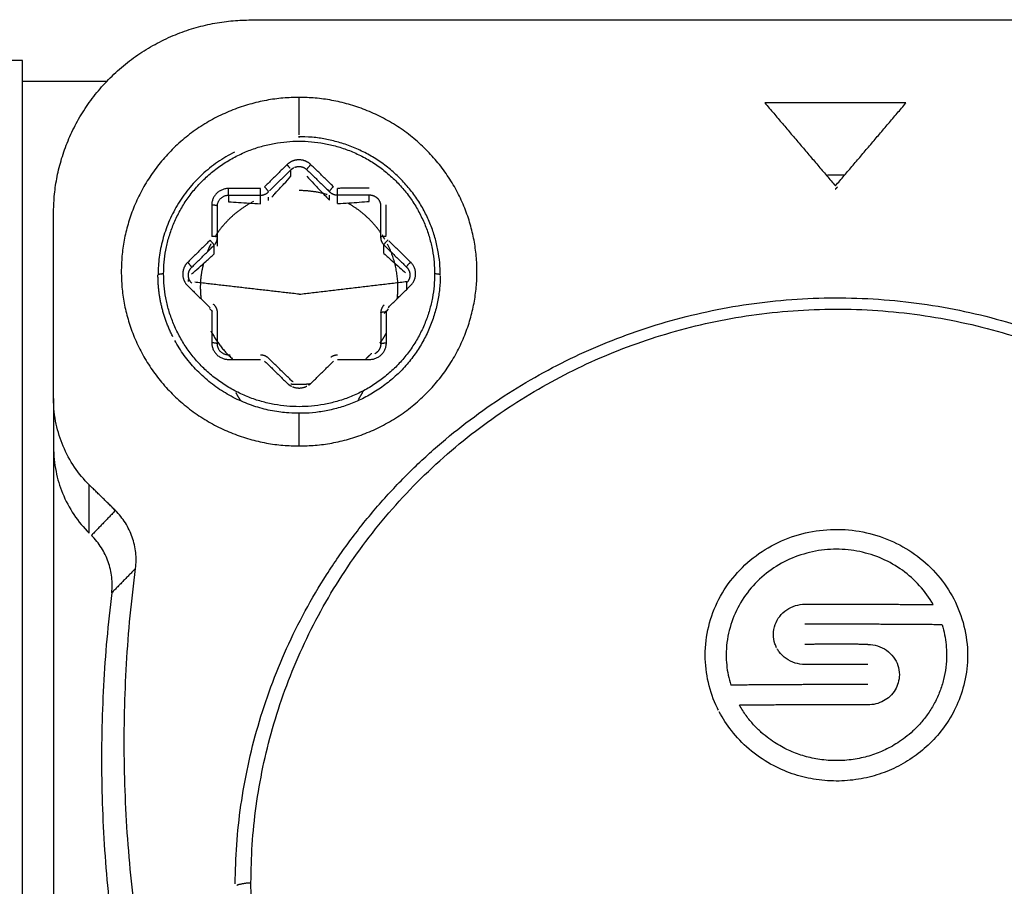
# Model space of a CAD drawing. Header units: millimetres. Extents: x 4946 to 6276, y -4769 to -3439.
# Tile 129 of 195: x 5825 to 5842, y -3751 to -3735. Entities that reach past the tile are written whole.
import ezdxf

# ---------------------------------------------------------------- set-up
doc = ezdxf.new("R2010")
doc.units = ezdxf.units.MM
doc.layers.add('ROXX_NEOmini_FIXTURE', color=7, linetype='Continuous', true_color=0x000000)
doc.dimstyles.get("Standard").update_dxf_attribs({"dimscale": 10, "dimtxt": 2.5, "dimasz": 3, "dimexe": 1, "dimexo": 0.5, "dimgap": 0.8, "dimtad": 1, "dimtoh": 1, "dimdec": 1, "dimzin": 1, "dimdsep": 46, "dimtxsty": 'Standard', "dimblk": 'OPEN90', "dimcen": 2.5, "dimadec": 1, "dimazin": 1, "dimtfac": 1, "dimtdec": 4, "dimtix": 1, "dimtofl": 0, "dimtmove": 1, "dimatfit": 3, "dimldrblk": 'OPEN90', "dimfxl": 1, "dimtolj": 1, "dimtzin": 1, "dimarcsym": 0})

# ---------------------------------------------------------------- blocks, each defined once
blk = doc.blocks.new('*D4')
at = {"layer": 'Defpoints', "color": 0}
for p in [(5752.196, -3663.256), (6119.696, -3663.256), (6119.696, -3885.816)]:
    blk.add_point(p, dxfattribs=at)
at = {"layer": 'ROXX_NEOmini_FIXTURE', "color": 0, "lineweight": -2}
for p, q in [((5752.196, -3669.257), (5752.196, -3888.817)), ((6119.696, -3669.257), (6119.696, -3888.817)), ((5758.197, -3885.816), (6113.695, -3885.816))]:
    blk.add_line(p, q, dxfattribs=at)
at = {"layer": 'ROXX_NEOmini_FIXTURE', "color": 0}
for points in [[(5758.197, -3884.816), (5758.197, -3886.817), (5752.196, -3885.816)], [(6113.695, -3886.817), (6113.695, -3884.816), (6119.696, -3885.816)]]:
    blk.add_solid(points, dxfattribs=at)
at = {"layer": 'ROXX_NEOmini_FIXTURE', "color": 0, "insert": (5935.946, -3878.915), "char_height": 9.0015, "attachment_point": 5}
blk.add_mtext('\\A1;367.5', dxfattribs=at)

msp = doc.modelspace()

# ---------------------------------------------------------------- linework, layer by layer
at = {"layer": 'ROXX_NEOmini_FIXTURE', "color": 18, "lineweight": -3, "true_color": 0x000000}
for points, weights in [([(5825.588, -3738.65), (5825.588, -3735.22), (5829.088, -3735.22)], [1, 0.707106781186, 1]), ([(5829.938, -3736.592), (5826.788, -3736.592), (5826.788, -3739.679)], [1, 0.707106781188, 1]), ([(5828.795, -3737.56), (5827.447, -3738.239), (5827.439, -3739.725)], [0.874374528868, 0.799604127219, 1]), ([(5829.777, -3737.846), (5829.756, -3737.818), (5829.722, -3737.785)], [0.855899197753, 0.835018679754, 1]), ([(5830.076, -3737.873), (5830.076, -3737.853), (5830.147, -3737.784)], [1, 0.707106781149, 1]), ([(5829.793, -3737.874), (5829.815, -3737.852), (5829.843, -3737.838)], [1, 0.969895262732, 0.96355057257]), ([(5828.69, -3738.206), (5828.39, -3738.206), (5828.39, -3738.5)], [1, 0.707106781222, 1]), ([(5828.49, -3738.52), (5828.49, -3738.324), (5828.69, -3738.324)], [1, 0.707106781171, 1]), ([(5828.69, -3738.324), (5828.69, -3738.304), (5828.69, -3738.206)], [1, 0.707106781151, 1]), ([(5829.254, -3738.324), (5829.254, -3738.304), (5829.254, -3738.206)], [1, 0.707106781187, 1]), ([(5829.254, -3738.324), (5829.338, -3738.324), (5829.396, -3738.266)], [1, 0.923239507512, 1]), ([(5829.396, -3738.266), (5829.396, -3738.246), (5829.325, -3738.177)], [1, 0.707106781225, 1]), ([(5829.512, -3738.295), (5829.503, -3738.297), (5829.494, -3738.299)], [0.918683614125, 0.917342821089, 0.916029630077]), ([(5830.436, -3738.314), (5830.193, -3738.243), (5829.938, -3738.243)], [0.908504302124, 0.943260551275, 1]), ([(5830.476, -3738.263), (5830.476, -3738.243), (5830.546, -3738.174)], [1, 0.707106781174, 1]), ([(5830.476, -3738.263), (5830.534, -3738.321), (5830.617, -3738.32)], [1, 0.923712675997, 1]), ([(5830.617, -3738.32), (5830.617, -3738.301), (5830.617, -3738.203)], [1, 0.707106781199, 1]), ([(5828.49, -3738.52), (5828.49, -3738.5), (5828.39, -3738.5)], [1, 0.707106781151, 1]), ([(5829.131, -3738.436), (5828.707, -3738.652), (5828.454, -3739.05)], [0.873837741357, 0.838539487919, 0.86466625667]), ([(5831.382, -3738.989), (5831.153, -3738.661), (5830.8, -3738.465)], [0.860876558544, 0.842781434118, 0.869398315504]), ([(5831.457, -3739.106), (5831.435, -3739.068), (5831.411, -3739.032)], [0.868763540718, 0.865848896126, 0.863492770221]), ([(5828.376, -3739.186), (5828.342, -3739.252), (5828.314, -3739.321)], [0.875586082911, 0.881715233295, 0.88954941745]), ([(5828.432, -3739.211), (5828.432, -3739.191), (5828.361, -3739.122)], [1, 0.707106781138, 1]), ([(5828.49, -3739.073), (5828.49, -3739.053), (5828.39, -3739.053)], [1, 0.707106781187, 1]), ([(5828.446, -3739.196), (5828.49, -3739.142), (5828.49, -3739.073)], [0.982146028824, 0.934861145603, 1]), ([(5831.382, -3739.068), (5831.382, -3739.048), (5831.482, -3739.047)], [1, 0.707457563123, 1]), ([(5831.382, -3739.068), (5831.382, -3739.149), (5831.441, -3739.206)], [1, 0.923879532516, 1]), ([(5831.441, -3739.206), (5831.441, -3739.186), (5831.512, -3739.117)], [1, 0.707108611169, 1]), ([(5831.688, -3739.958), (5831.688, -3739.554), (5831.504, -3739.192)], [1, 0.911029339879, 0.876110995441]), ([(5828.032, -3739.595), (5828.017, -3739.567), (5827.964, -3739.514)], [0.911223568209, 0.761653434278, 1]), ([(5828.243, -3739.535), (5828.188, -3739.743), (5828.188, -3739.958)], [0.917935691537, 0.95065421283, 1]), ([(5831.842, -3739.598), (5831.842, -3739.578), (5831.913, -3739.509)], [1, 0.707106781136, 1]), ([(5831.913, -3739.924), (5832.125, -3739.716), (5831.913, -3739.509)], [1, 0.707368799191, 1]), ([(5826.788, -3739.679), (5826.788, -3742.766), (5829.938, -3742.766)], [1, 0.707106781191, 1]), ([(5827.538, -3739.719), (5827.438, -3739.719), (5827.438, -3739.739)], [1, 0.707106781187, 1]), ([(5827.976, -3739.742), (5827.976, -3739.661), (5828.034, -3739.603)], [1, 0.92451646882, 1]), ([(5831.842, -3739.598), (5831.901, -3739.656), (5831.901, -3739.737)], [1, 0.923677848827, 1]), ([(5831.901, -3739.737), (5831.901, -3739.818), (5831.842, -3739.875)], [1, 0.924222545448, 1]), ([(5832.438, -3739.739), (5832.438, -3739.719), (5832.338, -3739.719)], [1, 0.707106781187, 1]), ([(5827.702, -3740.833), (5827.438, -3740.316), (5827.438, -3739.739)], [0.87642544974, 0.911192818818, 1]), ([(5828.035, -3739.881), (5827.976, -3739.823), (5827.976, -3739.742)], [1, 0.923238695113, 1]), ([(5828.188, -3739.958), (5828.188, -3740.059), (5828.201, -3740.16)], [1, 0.976136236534, 0.95616112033]), ([(5831.677, -3740.157), (5831.688, -3740.058), (5831.688, -3739.958)], [0.95665262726, 0.976429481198, 1]), ([(5828.492, -3740.407), (5828.492, -3740.326), (5828.433, -3740.268)], [1, 0.923238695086, 1]), ([(5831.443, -3740.268), (5831.384, -3740.326), (5831.384, -3740.406)], [1, 0.924222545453, 1]), ([(5831.384, -3740.406), (5831.384, -3740.387), (5831.484, -3740.387)], [1, 0.707106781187, 1]), ([(5828.373, -3740.724), (5828.521, -3741.016), (5828.769, -3741.234)], [0.876110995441, 0.849839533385, 0.854164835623]), ([(5831.368, -3740.947), (5831.433, -3740.857), (5831.485, -3740.76)], [0.859770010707, 0.864514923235, 0.872881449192]), ([(5828.392, -3740.94), (5828.392, -3741.234), (5828.692, -3741.234)], [1, 0.707106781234, 1]), ([(5828.492, -3740.96), (5828.492, -3740.94), (5828.392, -3740.94)], [1, 0.707106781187, 1]), ([(5831.184, -3741.234), (5831.484, -3741.234), (5831.484, -3740.94)], [1, 0.707106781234, 1]), ([(5831.384, -3740.96), (5831.384, -3740.94), (5831.484, -3740.94)], [1, 0.707106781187, 1]), ([(5828.692, -3741.156), (5828.492, -3741.156), (5828.492, -3740.96)], [1, 0.707106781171, 1]), ([(5831.121, -3741.222), (5831.173, -3741.176), (5831.221, -3741.125)], [0.853960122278, 0.853210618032, 0.853842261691]), ([(5831.384, -3740.96), (5831.384, -3741.079), (5831.277, -3741.133)], [1, 0.79905041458, 0.873837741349]), ([(5829.398, -3741.213), (5829.34, -3741.156), (5829.257, -3741.156)], [1, 0.923879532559, 1]), ([(5830.62, -3741.156), (5830.553, -3741.156), (5830.5, -3741.195)], [1, 0.937572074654, 0.977540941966]), ([(5829.726, -3741.653), (5829.76, -3741.686), (5829.803, -3741.708)], [1, 0.937911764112, 0.902146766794]), ([(5829.83, -3741.63), (5829.812, -3741.619), (5829.797, -3741.604)], [0.927977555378, 0.957952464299, 1]), ([(5830.108, -3741.688), (5830.131, -3741.672), (5830.151, -3741.653)], [0.935537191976, 0.963126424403, 1]), ([(5828.912, -3741.972), (5828.86, -3741.9), (5828.82, -3741.821)], [0.86039644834, 0.865977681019, 0.876110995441]), ([(5829.792, -3741.667), (5829.865, -3741.673), (5829.938, -3741.673)], [0.967849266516, 0.982929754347, 1]), ([(5829.823, -3741.717), (5829.953, -3741.77), (5830.077, -3741.706)], [0.887525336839, 0.811927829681, 0.904556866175]), ([(5829.938, -3741.673), (5830.037, -3741.673), (5830.135, -3741.662)], [1, 0.977245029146, 0.958025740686]), ([(5831.075, -3741.784), (5831.036, -3741.867), (5830.986, -3741.943)], [0.881067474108, 0.869527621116, 0.862827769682]), ([(5829.194, -3758.297), (5826.124, -3751.924), (5827.041, -3744.935)], [1, 0.959826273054, 1]), ([(5826.619, -3745.367), (5825.781, -3752.159), (5828.656, -3758.394)], [1, 0.96315047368, 1]), ([(5838.898, -3745.568), (5839.176, -3745.567), (5839.455, -3745.567)], [1, 0.99997171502, 1]), ([(5839.455, -3745.567), (5840.314, -3745.567), (5841.172, -3745.575)], [1, 0.999731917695, 1]), ([(5839.455, -3745.923), (5839.176, -3745.923), (5838.898, -3745.923)], [1, 0.999971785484, 1]), ([(5841.326, -3745.932), (5840.391, -3745.923), (5839.455, -3745.923)], [1, 0.999682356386, 1]), ([(5840.013, -3746.279), (5839.455, -3746.278), (5838.898, -3746.279)], [1, 0.999887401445, 1]), ([(5839.455, -3746.635), (5839.176, -3746.635), (5838.898, -3746.636)], [1, 0.999971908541, 1]), ([(5840.013, -3746.636), (5839.734, -3746.635), (5839.455, -3746.635)], [1, 0.999971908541, 1]), ([(5839.455, -3746.992), (5838.519, -3746.992), (5837.585, -3747.002)], [1, 0.999684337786, 1]), ([(5840.013, -3746.993), (5839.734, -3746.992), (5839.455, -3746.992)], [1, 0.999971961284, 1]), ([(5839.455, -3747.35), (5838.597, -3747.35), (5837.739, -3747.358)], [1, 0.999734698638, 1]), ([(5840.013, -3747.351), (5839.734, -3747.35), (5839.455, -3747.35)], [1, 0.999972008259, 1]), ([(5829.085, -3750.504), (5828.901, -3750.515), (5828.832, -3750.55)], [1, 0.858518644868, 0.916395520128]), ([(5829.498, -3753.342), (5829.085, -3751.952), (5829.085, -3750.504)], [1, 0.989998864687, 1])]:
    msp.add_rational_spline(points, weights, degree=2, dxfattribs=at)
for points, degree in [([(5829.088, -3735.22), (5839.438, -3735.22), (5849.788, -3735.22)], 2), ([(5825.038, -3735.937), (5821.169, -3735.937), (5817.299, -3735.937)], 2), ([(5825.038, -3768.457), (5825.038, -3752.197), (5825.038, -3735.937)], 2), ([(5826.529, -3736.311), (5825.783, -3736.311), (5825.038, -3736.311)], 2), ([(5829.938, -3737.255), (5829.938, -3736.924), (5829.938, -3736.592)], 2), ([(5838.188, -3736.69), (5838.813, -3737.425), (5839.438, -3738.16)], 2), ([(5840.688, -3736.69), (5839.438, -3736.69), (5838.188, -3736.69)], 2), ([(5839.438, -3738.16), (5840.063, -3737.425), (5840.688, -3736.69)], 2), ([(5829.722, -3737.785), (5829.524, -3737.981), (5829.325, -3738.177)], 2), ([(5830.546, -3738.174), (5830.347, -3737.979), (5830.147, -3737.784)], 2), ([(5829.415, -3738.247), (5829.604, -3738.061), (5829.793, -3737.874)], 2), ([(5829.793, -3737.99), (5829.793, -3737.932), (5829.793, -3737.874)], 2), ([(5830.076, -3737.873), (5830.276, -3738.068), (5830.476, -3738.263)], 2), ([(5830.076, -3737.989), (5830.117, -3738.033), (5830.201, -3738.124), (5830.33, -3738.262), (5830.426, -3738.363), (5830.476, -3738.415)], 3), ([(5839.295, -3737.966), (5839.45, -3737.966), (5839.605, -3737.966)], 2), ([(5829.254, -3738.206), (5828.972, -3738.206), (5828.69, -3738.206)], 2), ([(5828.69, -3738.324), (5828.69, -3738.381), (5828.69, -3738.439)], 2), ([(5828.69, -3738.324), (5828.972, -3738.324), (5829.254, -3738.324)], 2), ([(5829.254, -3738.476), (5829.254, -3738.4), (5829.254, -3738.324)], 2), ([(5830.476, -3738.415), (5830.476, -3738.37), (5830.476, -3738.326)], 2), ([(5831.181, -3738.201), (5830.899, -3738.202), (5830.617, -3738.203)], 2), ([(5830.617, -3738.32), (5830.899, -3738.32), (5831.181, -3738.319)], 2), ([(5830.617, -3738.472), (5830.617, -3738.396), (5830.617, -3738.32)], 2), ([(5831.181, -3738.435), (5831.181, -3738.377), (5831.181, -3738.319)], 2), ([(5839.438, -3738.22), (5839.456, -3738.2), (5839.473, -3738.179)], 2), ([(5828.39, -3738.5), (5828.39, -3738.776), (5828.39, -3739.053)], 2), ([(5828.69, -3738.439), (5828.748, -3738.444), (5828.866, -3738.452), (5829.049, -3738.464), (5829.184, -3738.472), (5829.254, -3738.476)], 3), ([(5829.396, -3738.418), (5829.396, -3738.388), (5829.396, -3738.358)], 2), ([(5830.617, -3738.472), (5830.688, -3738.469), (5830.824, -3738.461), (5831.005, -3738.448), (5831.124, -3738.439), (5831.181, -3738.435)], 3), ([(5831.382, -3738.515), (5831.382, -3738.791), (5831.382, -3739.068)], 2), ([(5831.482, -3739.039), (5831.482, -3738.767), (5831.482, -3738.495)], 2), ([(5825.588, -3741.926), (5825.588, -3740.288), (5825.588, -3738.65)], 2), ([(5828.49, -3739.073), (5828.49, -3738.796), (5828.49, -3738.52)], 2), ([(5828.361, -3739.122), (5828.162, -3739.318), (5827.964, -3739.514)], 2), ([(5828.034, -3739.603), (5828.233, -3739.407), (5828.432, -3739.211)], 2), ([(5828.432, -3739.363), (5828.432, -3739.287), (5828.432, -3739.211)], 2), ([(5828.49, -3739.225), (5828.49, -3739.149), (5828.49, -3739.073)], 2), ([(5831.441, -3739.206), (5831.641, -3739.402), (5831.842, -3739.598)], 2), ([(5831.441, -3739.358), (5831.441, -3739.282), (5831.441, -3739.206)], 2), ([(5831.913, -3739.509), (5831.72, -3739.321), (5831.528, -3739.132)], 2), ([(5828.034, -3739.719), (5828.075, -3739.684), (5828.159, -3739.61), (5828.288, -3739.495), (5828.383, -3739.408), (5828.432, -3739.363)], 3), ([(5827.976, -3739.851), (5827.976, -3739.833), (5827.976, -3739.816)], 2), ([(5829.938, -3740.078), (5829.013, -3739.972), (5828.088, -3739.865)], 2), ([(5829.938, -3740.078), (5830.893, -3739.965), (5831.849, -3739.852)], 2), ([(5831.842, -3739.875), (5831.842, -3739.933), (5831.842, -3739.991)], 2), ([(5827.965, -3739.93), (5828.164, -3740.124), (5828.363, -3740.318)], 2), ([(5831.514, -3740.317), (5831.713, -3740.121), (5831.913, -3739.924)], 2), ([(5828.433, -3740.268), (5828.428, -3740.262), (5828.422, -3740.257)], 2), ([(5828.349, -3740.331), (5828.365, -3740.348), (5828.381, -3740.365), (5828.397, -3740.382)], 3), ([(5828.392, -3740.387), (5828.392, -3740.663), (5828.392, -3740.94)], 2), ([(5828.492, -3740.96), (5828.492, -3740.683), (5828.492, -3740.407)], 2), ([(5831.384, -3740.406), (5831.384, -3740.683), (5831.384, -3740.96)], 2), ([(5831.443, -3740.42), (5831.469, -3740.392), (5831.495, -3740.365), (5831.52, -3740.338)], 3), ([(5831.484, -3740.94), (5831.484, -3740.663), (5831.484, -3740.387)], 2), ([(5828.718, -3741.156), (5828.705, -3741.156), (5828.692, -3741.156)], 2), ([(5828.692, -3741.234), (5828.975, -3741.234), (5829.257, -3741.234)], 2), ([(5829.327, -3741.262), (5829.527, -3741.458), (5829.726, -3741.653)], 2), ([(5829.797, -3741.604), (5829.598, -3741.408), (5829.398, -3741.213)], 2), ([(5830.151, -3741.653), (5830.35, -3741.458), (5830.55, -3741.262)], 2), ([(5830.62, -3741.234), (5830.902, -3741.234), (5831.184, -3741.234)], 2), ([(5825.588, -3741.926), (5825.588, -3742.354), (5825.588, -3742.782)], 2), ([(5826.222, -3743.456), (5826.124, -3743.36), (5825.95, -3743.153), (5825.744, -3742.769), (5825.625, -3742.391), (5825.588, -3742.086), (5825.588, -3741.926)], 3), ([(5829.938, -3742.766), (5829.938, -3742.477), (5829.938, -3742.188)], 2), ([(5825.588, -3742.782), (5825.588, -3742.935), (5825.622, -3743.229), (5825.733, -3743.599), (5825.938, -3743.993), (5826.119, -3744.211), (5826.222, -3744.312)], 3), ([(5825.588, -3742.782), (5825.588, -3752.67), (5825.588, -3762.558)], 2), ([(5826.222, -3744.312), (5826.222, -3743.884), (5826.222, -3743.456)], 2), ([(5826.684, -3743.908), (5826.453, -3743.682), (5826.222, -3743.456)], 2), ([(5826.684, -3743.908), (5826.472, -3744.129), (5826.26, -3744.35)], 2), ([(5827.041, -3744.935), (5827.053, -3744.841), (5827.054, -3744.654), (5826.992, -3744.378), (5826.869, -3744.123), (5826.752, -3743.976), (5826.684, -3743.908)], 3), ([(5837.132, -3746.471), (5837.132, -3746.299), (5837.174, -3745.955), (5837.355, -3745.472), (5837.646, -3745.043), (5838.017, -3744.697), (5838.476, -3744.429), (5838.963, -3744.275), (5839.482, -3744.224), (5839.99, -3744.284), (5840.475, -3744.449), (5840.9, -3744.704), (5841.268, -3745.048), (5841.55, -3745.464), (5841.735, -3745.948), (5841.779, -3746.295), (5841.779, -3746.471)], 3), ([(5826.619, -3745.367), (5826.63, -3745.274), (5826.63, -3745.089), (5826.567, -3744.815), (5826.444, -3744.562), (5826.328, -3744.417), (5826.26, -3744.35)], 3), ([(5839.455, -3744.595), (5839.315, -3744.595), (5839.032, -3744.624), (5838.616, -3744.76), (5838.251, -3744.974), (5837.933, -3745.27), (5837.692, -3745.629), (5837.542, -3746.023), (5837.503, -3746.317), (5837.503, -3746.467)], 3), ([(5841.172, -3745.575), (5841.103, -3745.455), (5840.94, -3745.23), (5840.634, -3744.957), (5840.272, -3744.751), (5839.871, -3744.623), (5839.593, -3744.595), (5839.455, -3744.595)], 3), ([(5827.041, -3744.935), (5826.83, -3745.151), (5826.619, -3745.367)], 2), ([(5838.34, -3746.104), (5838.34, -3746.043), (5838.362, -3745.924), (5838.444, -3745.779), (5838.569, -3745.661), (5838.727, -3745.585), (5838.841, -3745.568), (5838.898, -3745.568)], 3), ([(5841.326, -3745.932), (5841.344, -3745.99), (5841.374, -3746.107), (5841.401, -3746.286), (5841.407, -3746.407), (5841.407, -3746.467)], 3), ([(5840.013, -3746.279), (5840.071, -3746.279), (5840.188, -3746.298), (5840.346, -3746.375), (5840.476, -3746.502), (5840.551, -3746.648), (5840.571, -3746.76), (5840.571, -3746.817)], 3), ([(5837.503, -3746.467), (5837.503, -3746.525), (5837.509, -3746.644), (5837.536, -3746.823), (5837.566, -3746.942), (5837.585, -3747.002)], 3), ([(5841.407, -3746.467), (5841.407, -3746.54), (5841.398, -3746.687), (5841.358, -3746.902), (5841.292, -3747.112), (5841.2, -3747.315), (5841.083, -3747.507), (5840.951, -3747.675), (5840.811, -3747.817), (5840.674, -3747.932), (5840.542, -3748.024), (5840.415, -3748.099), (5840.288, -3748.162), (5840.161, -3748.214), (5840.03, -3748.258), (5839.895, -3748.293), (5839.753, -3748.319), (5839.607, -3748.335), (5839.506, -3748.339), (5839.455, -3748.339)], 3), ([(5840.571, -3746.817), (5840.571, -3746.868), (5840.553, -3746.968), (5840.507, -3747.079), (5840.403, -3747.209), (5840.296, -3747.284), (5840.154, -3747.341), (5840.06, -3747.351), (5840.013, -3747.351)], 3), ([(5839.455, -3748.339), (5839.405, -3748.339), (5839.307, -3748.335), (5839.163, -3748.32), (5839.024, -3748.294), (5838.891, -3748.261), (5838.763, -3748.219), (5838.638, -3748.169), (5838.513, -3748.109), (5838.389, -3748.037), (5838.261, -3747.951), (5838.126, -3747.842), (5837.988, -3747.707), (5837.855, -3747.545), (5837.775, -3747.423), (5837.739, -3747.358)], 3)]:
    msp.add_open_spline(points, degree=degree, dxfattribs=at)
for points, weights, knots in [([(5829.938, -3742.766), (5833.088, -3742.766), (5833.088, -3739.679), (5833.088, -3736.592), (5829.938, -3736.592)], [1, 0.707106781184, 1, 0.707106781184, 1], [-9.896017, -9.896017, -9.896017, -4.948008, -4.948008, 0, 0, 0]), ([(5832.438, -3739.739), (5832.438, -3737.296), (5829.946, -3737.289), (5829.942, -3737.289), (5829.938, -3737.289)], [1, 0.708114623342, 1, 0.999410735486, 0.998823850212], [0.013693, 0.013693, 0.013693, 3.776758, 3.776758, 3.784354, 3.784354, 3.784354]), ([(5827.538, -3739.719), (5827.538, -3737.367), (5829.938, -3737.367), (5832.338, -3737.367), (5832.338, -3739.719)], [1, 0.707106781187, 1, 0.707106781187, 1], [-7.539822, -7.539822, -7.539822, -3.769911, -3.769911, 0, 0, 0]), ([(5830.147, -3737.784), (5830.059, -3737.698), (5829.934, -3737.698), (5829.81, -3737.698), (5829.722, -3737.785)], [1, 0.923712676, 1, 0.923712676, 1], [-0.4717618, -0.4717618, -0.4717618, -0.2358809, -0.2358809, 0, 0, 0]), ([(5829.856, -3737.832), (5829.894, -3737.816), (5829.935, -3737.816), (5830.018, -3737.816), (5830.076, -3737.873)], [0.961876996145, 0.960968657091, 1, 0.923712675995, 1], [-0.2377107, -0.2377107, -0.2377107, -0.1572539, -0.1572539, 0, 0, 0]), ([(5831.181, -3738.319), (5831.264, -3738.319), (5831.323, -3738.376), (5831.382, -3738.434), (5831.382, -3738.515)], [1, 0.923744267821, 1, 0.923744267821, 1], [-0.3144419, -0.3144419, -0.3144419, -0.157221, -0.157221, 0, 0, 0]), ([(5827.964, -3739.514), (5827.876, -3739.601), (5827.876, -3739.723), (5827.877, -3739.844), (5827.965, -3739.93)], [1, 0.923878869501, 1, 0.923878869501, 1], [-0.471241, -0.471241, -0.471241, -0.2356205, -0.2356205, 0, 0, 0]), ([(5832.338, -3739.719), (5832.338, -3742.07), (5829.938, -3742.07), (5827.538, -3742.07), (5827.538, -3739.719)], [1, 0.707106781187, 1, 0.707106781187, 1], [-7.539822, -7.539822, -7.539822, -3.769911, -3.769911, 0, 0, 0]), ([(5832.438, -3739.753), (5832.424, -3742.195), (5829.931, -3742.188), (5828.439, -3742.184), (5827.735, -3740.896)], [1, 0.708114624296, 1, 0.802131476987, 0.872532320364], [-7.839718, -7.839718, -7.839718, -3.919859, -3.919859, -1.262594, -1.262594, -1.262594]), ([(5828.805, -3750.519), (5828.843, -3743.982), (5834.862, -3741.163), (5840.918, -3738.325), (5846.143, -3742.456)], [0.998380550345, 0.846775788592, 1, 0.84596176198, 1], [-23.896215, -23.896215, -23.896215, -11.979762, -11.979762, 0, 0, 0]), ([(5829.085, -3750.504), (5829.085, -3744.098), (5834.982, -3741.336), (5840.88, -3738.573), (5845.967, -3742.595)], [1, 0.845962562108, 1, 0.845962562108, 1], [-23.329889, -23.329889, -23.329889, -11.664944, -11.664944, 0, 0, 0])]:
    msp.add_rational_spline(points, weights, degree=2, knots=knots, dxfattribs=at)
for points, knots in [([(5829.454, -3738.357), (5829.483, -3738.326), (5829.558, -3738.245), (5829.669, -3738.125), (5829.753, -3738.034), (5829.793, -3737.99)], [-0.5154998, -0.5154998, -0.5154998, -0.5154998, -0.3951044, -0.1975522, 0, 0, 0, 0]), ([(5831.441, -3739.358), (5831.491, -3739.404), (5831.588, -3739.49), (5831.711, -3739.599), (5831.789, -3739.668), (5831.825, -3739.699)], [-0.5955943, -0.5955943, -0.5955943, -0.5955943, -0.3970629, -0.1985314, -0.0275893, -0.0275893, -0.0275893, -0.0275893]), ([(5838.396, -3746.338), (5838.385, -3746.316), (5838.355, -3746.245), (5838.34, -3746.162), (5838.34, -3746.104)], [0.6276741, 0.6276741, 0.6276741, 0.6276741, 0.7109218, 0.8886522, 0.8886522, 0.8886522, 0.8886522]), ([(5838.898, -3746.636), (5838.839, -3746.636), (5838.721, -3746.618), (5838.56, -3746.54), (5838.458, -3746.438), (5838.417, -3746.376), (5838.407, -3746.359)], [0, 0, 0, 0, 0.1777304, 0.3554609, 0.5331913, 0.6015372, 0.6015372, 0.6015372, 0.6015372]), ([(5837.365, -3747.445), (5837.359, -3747.432), (5837.282, -3747.277), (5837.17, -3746.962), (5837.132, -3746.636), (5837.132, -3746.471)], [-0.9027652, -0.9027652, -0.9027652, -0.9027652, -0.8647084, -0.4323542, 0, 0, 0, 0]), ([(5841.779, -3746.471), (5841.779, -3746.637), (5841.741, -3746.954), (5841.594, -3747.372), (5841.405, -3747.704), (5841.148, -3748.013), (5840.879, -3748.244), (5840.557, -3748.444), (5840.222, -3748.585), (5839.849, -3748.678), (5839.454, -3748.711), (5839.044, -3748.676), (5838.674, -3748.581), (5838.293, -3748.418), (5837.892, -3748.141), (5837.603, -3747.838), (5837.443, -3747.592), (5837.38, -3747.474)], [-7.350021, -7.350021, -7.350021, -7.350021, -6.917667, -6.485313, -6.052958, -5.620604, -5.18825, -4.755896, -4.323542, -3.891188, -3.458833, -3.026479, -2.594125, -2.161771, -1.729417, -1.297063, -0.932689, -0.932689, -0.932689, -0.932689])]:
    msp.add_open_spline(points, degree=3, knots=knots, dxfattribs=at)

# ---------------------------------------------------------------- dimensions: what is measured, and where the dimension line sits
at = {"layer": 'ROXX_NEOmini_FIXTURE', "color": 5, "true_color": 0x0000ff}
dim = msp.add_linear_dim(base=(6119.696, -3885.816), p1=(5752.196, -3663.256), p2=(6119.696, -3663.256), dimstyle='Standard', override={"dimscale": 3.0005, "dimtxt": 3, "dimasz": 2, "dimexe": 1, "dimexo": 2, "dimgap": 0.8, "dimtad": 1, "dimtih": 0, "dimtoh": 0, "dimdec": 1, "dimlfac": 1, "dimzin": 1, "dimtxsty": 'Standard', "dimsah": 0, "dimcen": 2.5, "dimadec": 1, "dimazin": 1, "dimtix": 0, "dimtmove": 0, "dimtzin": 1}, dxfattribs=at)
dim.commit()
dim.dimension.update_dxf_attribs({"geometry": '*D4', "text_midpoint": (5935.946, -3878.915)})

doc.saveas('drawing.dxf')
